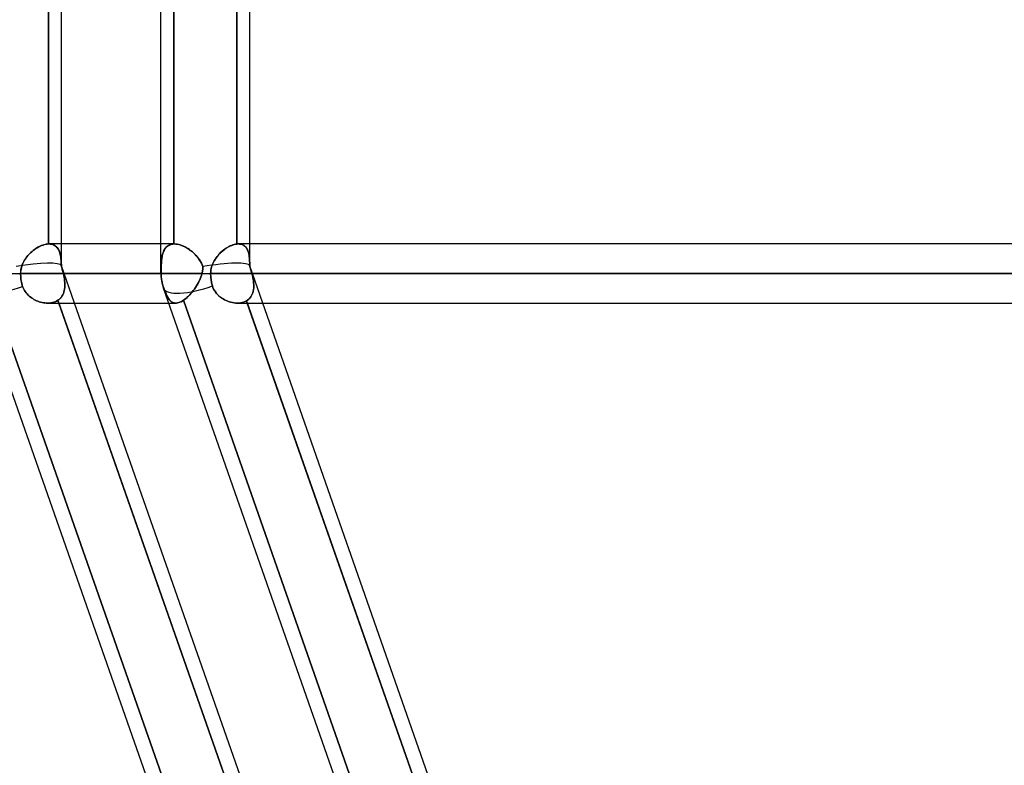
# Model space of a CAD drawing. Header units: millimetres. Extents: x -185 to 185, y -130 to 54.
# Tile 7 of 76: x -101 to -80, y -48 to -32. Entities that reach past the tile are written whole.
import ezdxf

# ---------------------------------------------------------------- set-up
doc = ezdxf.new("R2010")
doc.units = ezdxf.units.MM
doc.layers.add('MAIN-1', color=7, linetype='Continuous')
doc.layers.add('MAIN-2', color=7, linetype='Continuous')

msp = doc.modelspace()

# ---------------------------------------------------------------- linework, layer by layer
at = {"layer": 'MAIN-1'}
for p, q in [((-97.715, -37.448), (-97.715, -1.429)), ((-100.13, -36.813), (-100.13, -25.282)), ((-99.851, -36.813), (-99.851, -25.282)), ((-96.089, -36.815), (-96.089, -25.28)), ((-95.81, -36.813), (-95.81, -25.282)), ((-100.518, -37.005), (-100.49, -36.979)), ((-100.49, -36.979), (-100.461, -36.955)), ((-100.461, -36.955), (-100.431, -36.932)), ((-100.431, -36.932), (-100.401, -36.911)), ((-100.401, -36.911), (-100.37, -36.892)), ((-100.37, -36.892), (-100.339, -36.874)), ((-100.339, -36.874), (-100.309, -36.859)), ((-100.309, -36.859), (-100.278, -36.846)), ((-100.278, -36.846), (-100.247, -36.835)), ((-100.247, -36.835), (-100.217, -36.826)), ((-100.217, -36.826), (-100.187, -36.819)), ((-100.187, -36.819), (-100.158, -36.815)), ((-100.158, -36.815), (-100.13, -36.813)), ((-100.13, -36.813), (-100.128, -36.813)), ((-100.128, -36.813), (-100.127, -36.813)), ((-100.127, -36.813), (-100.125, -36.813)), ((-100.125, -36.813), (-100.124, -36.813)), ((-100.124, -36.813), (-100.122, -36.813)), ((-100.122, -36.813), (-100.121, -36.813)), ((-97.715, -36.813), (-100.121, -36.813)), ((-96.441, -37.006), (-96.415, -36.982)), ((-96.415, -36.982), (-96.389, -36.959)), ((-96.389, -36.959), (-96.362, -36.938)), ((-96.362, -36.938), (-96.335, -36.918)), ((-96.335, -36.918), (-96.307, -36.899)), ((-96.307, -36.899), (-96.279, -36.883)), ((-96.279, -36.883), (-96.251, -36.867)), ((-96.251, -36.867), (-96.224, -36.854)), ((-96.224, -36.854), (-96.196, -36.842)), ((-96.196, -36.842), (-96.168, -36.833)), ((-96.168, -36.833), (-96.141, -36.825)), ((-96.141, -36.825), (-96.115, -36.819)), ((-96.115, -36.819), (-96.089, -36.815)), ((-96.089, -36.815), (-96.083, -36.814)), ((-96.083, -36.814), (-96.077, -36.813)), ((-96.077, -36.813), (-96.071, -36.813)), ((-96.071, -36.813), (-96.065, -36.813)), ((-96.065, -36.813), (-96.059, -36.813)), ((-96.059, -36.813), (-96.053, -36.813)), ((96.053, -36.813), (-96.053, -36.813)), ((-100.677, -37.223), (-100.659, -37.188)), ((-100.659, -37.188), (-100.64, -37.154)), ((-100.64, -37.154), (-100.618, -37.122)), ((-100.618, -37.122), (-100.595, -37.09)), ((-100.595, -37.09), (-100.571, -37.061)), ((-100.571, -37.061), (-100.545, -37.032)), ((-100.545, -37.032), (-100.518, -37.005)), ((-96.589, -37.206), (-96.572, -37.174)), ((-96.572, -37.174), (-96.554, -37.143)), ((-96.554, -37.143), (-96.533, -37.113)), ((-96.533, -37.113), (-96.512, -37.085)), ((-96.512, -37.085), (-96.489, -37.057)), ((-96.489, -37.057), (-96.466, -37.031)), ((-96.466, -37.031), (-96.441, -37.006)), ((-100.729, -37.448), (-100.727, -37.409)), ((-100.727, -37.409), (-100.723, -37.37)), ((-100.723, -37.37), (-100.715, -37.332)), ((-100.715, -37.332), (-100.705, -37.295)), ((-100.705, -37.295), (-100.692, -37.258)), ((-100.692, -37.258), (-100.677, -37.223)), ((-96.649, -37.448), (-96.648, -37.411)), ((-96.648, -37.411), (-96.644, -37.376)), ((-96.644, -37.376), (-96.637, -37.341)), ((-96.637, -37.341), (-96.629, -37.306)), ((-96.629, -37.306), (-96.618, -37.272)), ((-96.618, -37.272), (-96.604, -37.238)), ((-96.604, -37.238), (-96.589, -37.206)), ((-101.756, -37.448), (-100.729, -37.448)), ((-100.729, -37.472), (-100.729, -37.448)), ((-100.729, -37.448), (-97.715, -37.448)), ((-100.727, -37.498), (-100.729, -37.472)), ((-100.726, -37.524), (-100.727, -37.498)), ((-100.723, -37.551), (-100.726, -37.524)), ((-100.72, -37.577), (-100.723, -37.551)), ((-100.715, -37.603), (-100.72, -37.577)), ((-100.711, -37.629), (-100.715, -37.603)), ((-97.715, -37.448), (-96.649, -37.448)), ((-96.649, -37.471), (-96.649, -37.448)), ((-96.649, -37.448), (96.649, -37.448)), ((-96.648, -37.496), (-96.649, -37.471)), ((-96.646, -37.521), (-96.648, -37.496)), ((-96.644, -37.546), (-96.646, -37.521)), ((-96.641, -37.571), (-96.644, -37.546)), ((-96.637, -37.596), (-96.641, -37.571)), ((-96.633, -37.62), (-96.637, -37.596)), ((-96.628, -37.644), (-96.633, -37.62)), ((-92.722, -63.363), (-101.702, -37.763)), ((-100.705, -37.653), (-100.711, -37.629)), ((-100.699, -37.677), (-100.705, -37.653)), ((-100.693, -37.7), (-100.699, -37.677)), ((-100.685, -37.723), (-100.693, -37.7)), ((-100.674, -37.753), (-100.685, -37.723)), ((-100.661, -37.781), (-100.674, -37.753)), ((-100.646, -37.809), (-100.661, -37.781)), ((-100.629, -37.835), (-100.646, -37.809)), ((-100.611, -37.861), (-100.629, -37.835)), ((-88.681, -63.363), (-97.661, -37.763)), ((-96.623, -37.667), (-96.628, -37.644)), ((-96.617, -37.689), (-96.623, -37.667)), ((-96.611, -37.711), (-96.617, -37.689)), ((-96.599, -37.746), (-96.611, -37.711)), ((-96.584, -37.78), (-96.599, -37.746)), ((-96.566, -37.812), (-96.584, -37.78)), ((-96.546, -37.843), (-96.566, -37.812)), ((-100.59, -37.885), (-100.611, -37.861)), ((-100.568, -37.908), (-100.59, -37.885)), ((-100.545, -37.93), (-100.568, -37.908)), ((-100.521, -37.95), (-100.545, -37.93)), ((-100.495, -37.969), (-100.521, -37.95)), ((-100.469, -37.986), (-100.495, -37.969)), ((-100.442, -38.003), (-100.469, -37.986)), ((-100.414, -38.017), (-100.442, -38.003)), ((-100.386, -38.03), (-100.414, -38.017)), ((-100.357, -38.042), (-100.386, -38.03)), ((-100.328, -38.053), (-100.357, -38.042)), ((-96.523, -37.873), (-96.546, -37.843)), ((-96.498, -37.901), (-96.523, -37.873)), ((-96.471, -37.927), (-96.498, -37.901)), ((-96.442, -37.951), (-96.471, -37.927)), ((-96.412, -37.973), (-96.442, -37.951)), ((-96.381, -37.993), (-96.412, -37.973)), ((-96.349, -38.011), (-96.381, -37.993)), ((-96.316, -38.027), (-96.349, -38.011)), ((-96.283, -38.041), (-96.316, -38.027)), ((-96.248, -38.054), (-96.283, -38.041)), ((-100.298, -38.062), (-100.328, -38.053)), ((-100.268, -38.069), (-100.298, -38.062)), ((-100.239, -38.075), (-100.268, -38.069)), ((-100.209, -38.079), (-100.239, -38.075)), ((-100.18, -38.082), (-100.209, -38.079)), ((-100.15, -38.083), (-100.18, -38.082)), ((-100.148, -38.083), (-97.549, -38.083)), ((-95.837, -49.684), (-99.907, -38.083)), ((-95.527, -49.613), (-99.571, -38.083)), ((-96.214, -38.064), (-96.248, -38.054)), ((-96.179, -38.072), (-96.214, -38.064)), ((-96.145, -38.078), (-96.179, -38.072)), ((-96.111, -38.081), (-96.145, -38.078)), ((-96.077, -38.083), (-96.111, -38.081)), ((-96.074, -38.083), (96.074, -38.083)), ((-91.79, -49.702), (-95.866, -38.083)), ((-91.485, -49.613), (-95.53, -38.083))]:
    msp.add_line(p, q, dxfattribs=at)
msp.add_arc((-96.762, -37.448), 0.953, 179.9999, 199.3291, dxfattribs=at)
for centre, start_param, end_param in [((-100.803, -37.448), 0, 1.591943), ((-96.762, -37.448), 0.000038, 1.628984), ((-96.762, -37.448), -0.003634, 0.000038)]:
    msp.add_ellipse(centre, major_axis=(-0.899, -0.315), ratio=0.314247, start_param=start_param, end_param=end_param, dxfattribs=at)
at = {"layer": 'MAIN-2'}
for p, q in [((-100.13, -25.282), (-100.13, -36.813)), ((-97.436, -25.282), (-97.436, -36.813)), ((-97.436, -36.813), (-97.436, -25.282)), ((-96.089, -25.28), (-96.089, -36.815)), ((-100.482, -36.972), (-100.506, -36.994)), ((-100.458, -36.952), (-100.482, -36.972)), ((-100.433, -36.933), (-100.458, -36.952)), ((-100.408, -36.916), (-100.433, -36.933)), ((-100.382, -36.899), (-100.408, -36.916)), ((-100.356, -36.884), (-100.382, -36.899)), ((-100.33, -36.87), (-100.356, -36.884)), ((-100.304, -36.857), (-100.33, -36.87)), ((-100.279, -36.846), (-100.304, -36.857)), ((-100.253, -36.837), (-100.279, -36.846)), ((-100.227, -36.829), (-100.253, -36.837)), ((-100.202, -36.822), (-100.227, -36.829)), ((-100.177, -36.817), (-100.202, -36.822)), ((-100.153, -36.814), (-100.177, -36.817)), ((-100.13, -36.813), (-100.153, -36.814)), ((-100.128, -36.813), (-100.13, -36.813)), ((-100.127, -36.813), (-100.128, -36.813)), ((-100.125, -36.813), (-100.127, -36.813)), ((-100.124, -36.813), (-100.125, -36.813)), ((-100.122, -36.813), (-100.124, -36.813)), ((-100.121, -36.813), (-100.122, -36.813)), ((-100.093, -36.814), (-100.121, -36.813)), ((-100.121, -36.813), (-100.093, -36.814)), ((-100.066, -36.818), (-100.093, -36.814)), ((-100.093, -36.814), (-100.067, -36.818)), ((-100.067, -36.818), (-100.043, -36.824)), ((-100.041, -36.824), (-100.066, -36.818)), ((-100.043, -36.824), (-100.02, -36.833)), ((-100.018, -36.833), (-100.041, -36.824)), ((-100.02, -36.833), (-99.998, -36.844)), ((-99.996, -36.845), (-100.018, -36.833)), ((-99.998, -36.844), (-99.979, -36.857)), ((-99.976, -36.859), (-99.996, -36.845)), ((-99.979, -36.857), (-99.961, -36.872)), ((-99.958, -36.874), (-99.976, -36.859)), ((-99.961, -36.872), (-99.944, -36.889)), ((-99.942, -36.892), (-99.958, -36.874)), ((-99.944, -36.889), (-99.929, -36.909)), ((-99.927, -36.912), (-99.942, -36.892)), ((-99.929, -36.909), (-99.916, -36.93)), ((-99.914, -36.934), (-99.927, -36.912)), ((-99.916, -36.93), (-99.905, -36.953)), ((-99.902, -36.958), (-99.914, -36.934)), ((-99.905, -36.953), (-99.894, -36.977)), ((-99.892, -36.983), (-99.902, -36.958)), ((-99.894, -36.977), (-99.886, -37.003)), ((-99.884, -37.009), (-99.892, -36.983)), ((-99.851, -37.29), (-99.851, -36.813)), ((-97.427, -36.813), (-97.715, -36.813)), ((-97.671, -37.005), (-97.662, -36.979)), ((-97.659, -36.972), (-97.667, -36.994)), ((-97.662, -36.979), (-97.651, -36.955)), ((-97.65, -36.952), (-97.659, -36.972)), ((-97.651, -36.955), (-97.639, -36.932)), ((-97.64, -36.933), (-97.65, -36.952)), ((-97.629, -36.916), (-97.64, -36.933)), ((-97.639, -36.932), (-97.626, -36.911)), ((-97.617, -36.899), (-97.629, -36.916)), ((-97.626, -36.911), (-97.611, -36.892)), ((-97.603, -36.884), (-97.617, -36.899)), ((-97.611, -36.892), (-97.594, -36.874)), ((-97.589, -36.87), (-97.603, -36.884)), ((-97.594, -36.874), (-97.576, -36.859)), ((-97.574, -36.857), (-97.589, -36.87)), ((-97.576, -36.859), (-97.557, -36.846)), ((-97.557, -36.846), (-97.574, -36.857)), ((-97.557, -36.846), (-97.535, -36.835)), ((-97.54, -36.837), (-97.557, -36.846)), ((-97.521, -36.829), (-97.54, -36.837)), ((-97.535, -36.835), (-97.513, -36.826)), ((-97.501, -36.822), (-97.521, -36.829)), ((-97.513, -36.826), (-97.488, -36.819)), ((-97.48, -36.817), (-97.501, -36.822)), ((-97.488, -36.819), (-97.463, -36.815)), ((-97.458, -36.814), (-97.48, -36.817)), ((-97.463, -36.815), (-97.436, -36.813)), ((-97.436, -36.813), (-97.458, -36.814)), ((-97.434, -36.813), (-97.436, -36.813)), ((-97.436, -36.813), (-97.434, -36.813)), ((-97.433, -36.813), (-97.434, -36.813)), ((-97.434, -36.813), (-97.433, -36.813)), ((-97.431, -36.813), (-97.433, -36.813)), ((-97.433, -36.813), (-97.431, -36.813)), ((-97.43, -36.813), (-97.431, -36.813)), ((-97.431, -36.813), (-97.43, -36.813)), ((-97.428, -36.813), (-97.43, -36.813)), ((-97.43, -36.813), (-97.428, -36.813)), ((-97.426, -36.813), (-97.428, -36.813)), ((-97.428, -36.813), (-97.426, -36.813)), ((-97.397, -36.814), (-97.426, -36.813)), ((-97.426, -36.813), (-97.397, -36.814)), ((-97.366, -36.818), (-97.397, -36.814)), ((-97.397, -36.814), (-97.367, -36.818)), ((-97.367, -36.818), (-97.335, -36.824)), ((-97.334, -36.824), (-97.366, -36.818)), ((-97.335, -36.824), (-97.304, -36.833)), ((-97.301, -36.833), (-97.334, -36.824)), ((-97.304, -36.833), (-97.271, -36.844)), ((-97.268, -36.845), (-97.301, -36.833)), ((-97.271, -36.844), (-97.239, -36.857)), ((-97.235, -36.859), (-97.268, -36.845)), ((-97.239, -36.857), (-97.206, -36.872)), ((-97.201, -36.874), (-97.235, -36.859)), ((-97.206, -36.872), (-97.173, -36.889)), ((-97.168, -36.892), (-97.201, -36.874)), ((-97.173, -36.889), (-97.141, -36.909)), ((-97.135, -36.912), (-97.168, -36.892)), ((-97.141, -36.909), (-97.109, -36.93)), ((-97.103, -36.934), (-97.135, -36.912)), ((-97.109, -36.93), (-97.078, -36.953)), ((-97.071, -36.958), (-97.103, -36.934)), ((-97.078, -36.953), (-97.047, -36.977)), ((-97.041, -36.983), (-97.071, -36.958)), ((-97.047, -36.977), (-97.017, -37.003)), ((-97.011, -37.009), (-97.041, -36.983)), ((-96.4, -36.968), (-96.427, -36.992)), ((-96.373, -36.946), (-96.4, -36.968)), ((-96.344, -36.925), (-96.373, -36.946)), ((-96.316, -36.905), (-96.344, -36.925)), ((-96.287, -36.887), (-96.316, -36.905)), ((-96.258, -36.871), (-96.287, -36.887)), ((-96.229, -36.856), (-96.258, -36.871)), ((-96.2, -36.844), (-96.229, -36.856)), ((-96.171, -36.834), (-96.2, -36.844)), ((-96.143, -36.825), (-96.171, -36.834)), ((-96.116, -36.819), (-96.143, -36.825)), ((-96.089, -36.815), (-96.116, -36.819)), ((-96.083, -36.814), (-96.089, -36.815)), ((-96.077, -36.813), (-96.083, -36.814)), ((-96.071, -36.813), (-96.077, -36.813)), ((-96.065, -36.813), (-96.071, -36.813)), ((-96.059, -36.813), (-96.065, -36.813)), ((-96.053, -36.813), (-96.059, -36.813)), ((-96.053, -36.813), (-96.026, -36.814)), ((-96.025, -36.814), (-96.053, -36.813)), ((-96.026, -36.814), (-96, -36.818)), ((-95.999, -36.818), (-96.025, -36.814)), ((-96, -36.818), (-95.976, -36.825)), ((-95.975, -36.825), (-95.999, -36.818)), ((-95.976, -36.825), (-95.954, -36.834)), ((-95.952, -36.835), (-95.975, -36.825)), ((-95.954, -36.834), (-95.933, -36.846)), ((-95.931, -36.847), (-95.952, -36.835)), ((-95.933, -36.846), (-95.915, -36.86)), ((-95.912, -36.862), (-95.931, -36.847)), ((-95.915, -36.86), (-95.898, -36.877)), ((-95.895, -36.879), (-95.912, -36.862)), ((-95.898, -36.877), (-95.883, -36.895)), ((-95.88, -36.899), (-95.895, -36.879)), ((-95.883, -36.895), (-95.869, -36.916)), ((-95.867, -36.92), (-95.88, -36.899)), ((-95.869, -36.916), (-95.857, -36.939)), ((-95.855, -36.943), (-95.867, -36.92)), ((-95.857, -36.939), (-95.847, -36.963)), ((-95.845, -36.968), (-95.855, -36.943)), ((-95.847, -36.963), (-95.839, -36.989)), ((-95.837, -36.995), (-95.845, -36.968)), ((-95.839, -36.989), (-95.831, -37.017)), ((-95.81, -37.29), (-95.81, -36.813)), ((-100.664, -37.197), (-100.679, -37.227)), ((-100.649, -37.169), (-100.664, -37.197)), ((-100.631, -37.141), (-100.649, -37.169)), ((-100.613, -37.114), (-100.631, -37.141)), ((-100.593, -37.088), (-100.613, -37.114)), ((-100.573, -37.063), (-100.593, -37.088)), ((-100.551, -37.039), (-100.573, -37.063)), ((-100.529, -37.016), (-100.551, -37.039)), ((-100.506, -36.994), (-100.529, -37.016)), ((-99.886, -37.003), (-99.878, -37.031)), ((-99.877, -37.037), (-99.884, -37.009)), ((-99.878, -37.031), (-99.872, -37.06)), ((-99.871, -37.065), (-99.877, -37.037)), ((-99.872, -37.06), (-99.867, -37.09)), ((-99.866, -37.095), (-99.871, -37.065)), ((-99.867, -37.09), (-99.862, -37.122)), ((-99.862, -37.126), (-99.866, -37.095)), ((-99.862, -37.122), (-99.859, -37.155)), ((-99.859, -37.158), (-99.862, -37.126)), ((-99.859, -37.155), (-99.857, -37.189)), ((-99.856, -37.192), (-99.859, -37.158)), ((-99.857, -37.189), (-99.855, -37.225)), ((-99.855, -37.226), (-99.856, -37.192)), ((-97.705, -37.197), (-97.707, -37.227)), ((-97.706, -37.223), (-97.704, -37.188)), ((-97.702, -37.169), (-97.705, -37.197)), ((-97.704, -37.188), (-97.701, -37.154)), ((-97.699, -37.141), (-97.702, -37.169)), ((-97.701, -37.154), (-97.697, -37.122)), ((-97.696, -37.114), (-97.699, -37.141)), ((-97.697, -37.122), (-97.692, -37.09)), ((-97.691, -37.088), (-97.696, -37.114)), ((-97.692, -37.09), (-97.686, -37.061)), ((-97.686, -37.063), (-97.691, -37.088)), ((-97.686, -37.061), (-97.679, -37.032)), ((-97.681, -37.039), (-97.686, -37.063)), ((-97.674, -37.016), (-97.681, -37.039)), ((-97.679, -37.032), (-97.671, -37.005)), ((-97.667, -36.994), (-97.674, -37.016)), ((-97.017, -37.003), (-96.989, -37.031)), ((-96.983, -37.037), (-97.011, -37.009)), ((-96.989, -37.031), (-96.961, -37.06)), ((-96.956, -37.065), (-96.983, -37.037)), ((-96.961, -37.06), (-96.935, -37.09)), ((-96.931, -37.095), (-96.956, -37.065)), ((-96.935, -37.09), (-96.91, -37.122)), ((-96.907, -37.126), (-96.931, -37.095)), ((-96.91, -37.122), (-96.887, -37.155)), ((-96.885, -37.158), (-96.907, -37.126)), ((-96.887, -37.155), (-96.866, -37.189)), ((-96.864, -37.192), (-96.885, -37.158)), ((-96.866, -37.189), (-96.847, -37.225)), ((-96.846, -37.226), (-96.864, -37.192)), ((-96.585, -37.197), (-96.601, -37.23)), ((-96.566, -37.164), (-96.585, -37.197)), ((-96.547, -37.133), (-96.566, -37.164)), ((-96.525, -37.102), (-96.547, -37.133)), ((-96.502, -37.073), (-96.525, -37.102)), ((-96.478, -37.045), (-96.502, -37.073)), ((-96.453, -37.018), (-96.478, -37.045)), ((-96.427, -36.992), (-96.453, -37.018)), ((-95.83, -37.023), (-95.837, -36.995)), ((-95.831, -37.017), (-95.826, -37.047)), ((-95.825, -37.052), (-95.83, -37.023)), ((-95.826, -37.047), (-95.821, -37.078)), ((-95.82, -37.083), (-95.825, -37.052)), ((-95.821, -37.078), (-95.817, -37.11)), ((-95.817, -37.115), (-95.82, -37.083)), ((-95.817, -37.11), (-95.814, -37.144)), ((-95.814, -37.148), (-95.817, -37.115)), ((-95.814, -37.144), (-95.812, -37.179)), ((-95.812, -37.182), (-95.814, -37.148)), ((-95.812, -37.179), (-95.811, -37.216)), ((-95.811, -37.218), (-95.812, -37.182)), ((-100.725, -37.383), (-100.728, -37.415)), ((-100.719, -37.35), (-100.725, -37.383)), ((-100.712, -37.319), (-100.719, -37.35)), ((-100.703, -37.287), (-100.712, -37.319)), ((-100.692, -37.257), (-100.703, -37.287)), ((-100.679, -37.227), (-100.692, -37.257)), ((-99.855, -37.225), (-99.853, -37.261)), ((-99.853, -37.262), (-99.855, -37.226)), ((-99.853, -37.261), (-99.852, -37.299)), ((-99.852, -37.299), (-99.853, -37.262)), ((-99.571, -38.083), (-99.852, -37.281)), ((-99.846, -37.32), (-99.852, -37.299)), ((-99.852, -37.299), (-99.846, -37.32)), ((-99.839, -37.341), (-99.846, -37.32)), ((-99.846, -37.32), (-99.839, -37.341)), ((-99.833, -37.363), (-99.839, -37.341)), ((-99.839, -37.341), (-99.833, -37.362)), ((-99.833, -37.362), (-99.827, -37.384)), ((-99.827, -37.384), (-99.833, -37.363)), ((-99.821, -37.405), (-99.827, -37.384)), ((-99.827, -37.384), (-99.821, -37.405)), ((-99.816, -37.426), (-99.821, -37.405)), ((-99.821, -37.405), (-99.816, -37.426)), ((-97.711, -37.35), (-97.712, -37.383)), ((-97.712, -37.409), (-97.711, -37.37)), ((-97.712, -37.383), (-97.712, -37.415)), ((-97.712, -37.448), (-97.712, -37.409)), ((-97.711, -37.332), (-97.71, -37.295)), ((-97.71, -37.319), (-97.711, -37.35)), ((-97.711, -37.37), (-97.711, -37.332)), ((-97.71, -37.295), (-97.708, -37.258)), ((-97.709, -37.287), (-97.71, -37.319)), ((-97.708, -37.257), (-97.709, -37.287)), ((-97.708, -37.258), (-97.706, -37.223)), ((-97.707, -37.227), (-97.708, -37.257)), ((-96.847, -37.225), (-96.831, -37.261)), ((-96.83, -37.262), (-96.846, -37.226)), ((-96.831, -37.261), (-96.817, -37.299)), ((-96.817, -37.299), (-96.83, -37.262)), ((-96.825, -37.405), (-96.83, -37.426)), ((-96.83, -37.426), (-96.825, -37.405)), ((-96.822, -37.384), (-96.825, -37.405)), ((-96.825, -37.405), (-96.822, -37.384)), ((-96.819, -37.362), (-96.822, -37.384)), ((-96.822, -37.384), (-96.819, -37.363)), ((-96.818, -37.341), (-96.819, -37.362)), ((-96.819, -37.363), (-96.818, -37.341)), ((-96.817, -37.32), (-96.818, -37.341)), ((-96.818, -37.341), (-96.817, -37.32)), ((-96.817, -37.299), (-96.817, -37.32)), ((-96.817, -37.32), (-96.817, -37.299)), ((-96.648, -37.41), (-96.649, -37.448)), ((-96.643, -37.373), (-96.648, -37.41)), ((-96.636, -37.336), (-96.643, -37.373)), ((-96.627, -37.3), (-96.636, -37.336)), ((-96.615, -37.265), (-96.627, -37.3)), ((-96.601, -37.23), (-96.615, -37.265)), ((-95.811, -37.216), (-95.81, -37.254)), ((-95.81, -37.255), (-95.811, -37.218)), ((-95.53, -38.083), (-95.811, -37.281)), ((-95.81, -37.254), (-95.81, -37.293)), ((-95.81, -37.293), (-95.81, -37.255)), ((-95.802, -37.318), (-95.81, -37.293)), ((-95.81, -37.293), (-95.803, -37.315)), ((-95.803, -37.315), (-95.796, -37.337)), ((-95.793, -37.344), (-95.802, -37.318)), ((-95.796, -37.337), (-95.789, -37.359)), ((-95.785, -37.37), (-95.793, -37.344)), ((-95.789, -37.359), (-95.782, -37.381)), ((-95.778, -37.396), (-95.785, -37.37)), ((-95.782, -37.381), (-95.776, -37.403)), ((-95.77, -37.422), (-95.778, -37.396)), ((-95.776, -37.403), (-95.769, -37.425)), ((-101.756, -37.448), (-100.729, -37.448)), ((-100.728, -37.415), (-100.729, -37.448)), ((-100.729, -37.448), (-100.729, -37.472)), ((-97.712, -37.448), (-100.729, -37.448)), ((-100.729, -37.472), (-100.727, -37.498)), ((-100.727, -37.498), (-100.726, -37.524)), ((-100.726, -37.524), (-100.723, -37.551)), ((-100.723, -37.551), (-100.72, -37.577)), ((-100.72, -37.577), (-100.715, -37.603)), ((-100.715, -37.603), (-100.711, -37.629)), ((-99.811, -37.448), (-99.816, -37.426)), ((-99.816, -37.426), (-99.811, -37.448)), ((-99.811, -37.448), (-96.835, -37.448)), ((-99.802, -37.487), (-99.811, -37.448)), ((-99.811, -37.448), (-99.802, -37.486)), ((-96.835, -37.448), (-99.811, -37.448)), ((-99.802, -37.486), (-99.794, -37.524)), ((-99.794, -37.525), (-99.802, -37.487)), ((-99.794, -37.524), (-99.788, -37.562)), ((-99.787, -37.564), (-99.794, -37.525)), ((-99.788, -37.562), (-99.783, -37.599)), ((-99.783, -37.602), (-99.787, -37.564)), ((-99.783, -37.599), (-99.779, -37.637)), ((-99.779, -37.639), (-99.783, -37.602)), ((-97.715, -37.448), (-96.649, -37.448)), ((-97.715, -37.448), (-97.712, -37.448)), ((-97.712, -37.415), (-97.712, -37.448)), ((-97.712, -37.448), (-97.711, -37.472)), ((-97.711, -37.472), (-97.712, -37.448)), ((-97.711, -37.472), (-97.71, -37.498)), ((-97.71, -37.498), (-97.711, -37.472)), ((-97.71, -37.498), (-97.708, -37.524)), ((-97.708, -37.524), (-97.71, -37.498)), ((-97.708, -37.524), (-97.706, -37.551)), ((-97.706, -37.551), (-97.708, -37.524)), ((-97.706, -37.551), (-97.702, -37.577)), ((-97.702, -37.577), (-97.706, -37.551)), ((-97.702, -37.577), (-97.698, -37.603)), ((-97.698, -37.603), (-97.702, -37.577)), ((-97.698, -37.603), (-97.693, -37.629)), ((-97.693, -37.629), (-97.698, -37.603)), ((-96.909, -37.639), (-96.891, -37.602)), ((-96.89, -37.599), (-96.908, -37.637)), ((-96.891, -37.602), (-96.874, -37.564)), ((-96.873, -37.562), (-96.89, -37.599)), ((-96.874, -37.564), (-96.859, -37.525)), ((-96.858, -37.524), (-96.873, -37.562)), ((-96.859, -37.525), (-96.845, -37.487)), ((-96.845, -37.486), (-96.858, -37.524)), ((-96.845, -37.487), (-96.835, -37.448)), ((-96.835, -37.448), (-96.845, -37.486)), ((-96.83, -37.426), (-96.835, -37.448)), ((-96.835, -37.448), (-96.83, -37.426)), ((-96.649, -37.448), (-96.649, -37.471)), ((96.649, -37.448), (-96.649, -37.448)), ((-96.649, -37.471), (-96.648, -37.496)), ((-96.648, -37.496), (-96.646, -37.521)), ((-96.646, -37.521), (-96.644, -37.546)), ((-96.644, -37.546), (-96.641, -37.571)), ((-96.641, -37.571), (-96.637, -37.596)), ((-96.637, -37.596), (-96.633, -37.62)), ((-96.633, -37.62), (-96.628, -37.644)), ((-95.763, -37.448), (-95.77, -37.422)), ((-95.769, -37.425), (-95.763, -37.448)), ((-95.763, -37.448), (95.763, -37.448)), ((-95.753, -37.488), (-95.763, -37.448)), ((-95.763, -37.448), (-95.753, -37.487)), ((95.763, -37.448), (-95.763, -37.448)), ((-95.753, -37.487), (-95.745, -37.527)), ((-95.744, -37.529), (-95.753, -37.488)), ((-95.745, -37.527), (-95.737, -37.567)), ((-95.737, -37.569), (-95.744, -37.529)), ((-95.737, -37.567), (-95.731, -37.606)), ((-95.731, -37.608), (-95.737, -37.569)), ((-95.731, -37.606), (-95.726, -37.645)), ((-95.726, -37.647), (-95.731, -37.608)), ((-100.711, -37.629), (-100.705, -37.653)), ((-100.705, -37.653), (-100.699, -37.677)), ((-100.699, -37.677), (-100.693, -37.7)), ((-100.693, -37.7), (-100.685, -37.723)), ((-100.685, -37.723), (-100.674, -37.753)), ((-100.674, -37.753), (-100.661, -37.781)), ((-100.661, -37.781), (-100.646, -37.809)), ((-100.646, -37.809), (-100.629, -37.835)), ((-100.629, -37.835), (-100.611, -37.861)), ((-99.791, -37.813), (-99.8, -37.845)), ((-99.8, -37.845), (-99.791, -37.814)), ((-99.784, -37.779), (-99.791, -37.813)), ((-99.791, -37.814), (-99.784, -37.781)), ((-99.78, -37.745), (-99.784, -37.779)), ((-99.784, -37.781), (-99.78, -37.746)), ((-99.778, -37.71), (-99.78, -37.745)), ((-99.78, -37.746), (-99.778, -37.711)), ((-99.779, -37.637), (-99.778, -37.674)), ((-99.778, -37.676), (-99.779, -37.639)), ((-99.778, -37.674), (-99.778, -37.71)), ((-99.778, -37.711), (-99.778, -37.676)), ((-97.693, -37.629), (-97.687, -37.653)), ((-97.687, -37.653), (-97.693, -37.629)), ((-97.687, -37.653), (-97.681, -37.677)), ((-97.681, -37.677), (-97.687, -37.653)), ((-97.681, -37.677), (-97.674, -37.7)), ((-97.674, -37.7), (-97.681, -37.677)), ((-97.674, -37.7), (-97.666, -37.723)), ((-97.666, -37.723), (-97.674, -37.7)), ((-97.666, -37.723), (-97.656, -37.753)), ((-97.656, -37.753), (-97.666, -37.723)), ((-97.656, -37.753), (-97.646, -37.781)), ((-97.646, -37.781), (-97.656, -37.753)), ((-97.646, -37.781), (-97.635, -37.809)), ((-97.635, -37.809), (-97.646, -37.781)), ((-97.635, -37.809), (-97.625, -37.835)), ((-97.625, -37.835), (-97.635, -37.809)), ((-97.625, -37.835), (-97.614, -37.861)), ((-97.614, -37.861), (-97.625, -37.835)), ((-97.047, -37.845), (-97.021, -37.814)), ((-97.021, -37.813), (-97.046, -37.845)), ((-96.996, -37.779), (-97.021, -37.813)), ((-97.021, -37.814), (-96.997, -37.781)), ((-96.997, -37.781), (-96.973, -37.746)), ((-96.972, -37.745), (-96.996, -37.779)), ((-96.973, -37.746), (-96.951, -37.711)), ((-96.95, -37.71), (-96.972, -37.745)), ((-96.951, -37.711), (-96.929, -37.676)), ((-96.928, -37.674), (-96.95, -37.71)), ((-96.929, -37.676), (-96.909, -37.639)), ((-96.908, -37.637), (-96.928, -37.674)), ((-96.628, -37.644), (-96.623, -37.667)), ((-96.623, -37.667), (-96.617, -37.689)), ((-96.617, -37.689), (-96.611, -37.711)), ((-96.611, -37.711), (-96.599, -37.746)), ((-96.599, -37.746), (-96.584, -37.78)), ((-96.584, -37.78), (-96.566, -37.812)), ((-96.566, -37.812), (-96.546, -37.843)), ((-95.735, -37.827), (-95.745, -37.86)), ((-95.745, -37.861), (-95.736, -37.828)), ((-95.736, -37.828), (-95.729, -37.794)), ((-95.729, -37.793), (-95.735, -37.827)), ((-95.725, -37.757), (-95.729, -37.793)), ((-95.729, -37.794), (-95.725, -37.759)), ((-95.726, -37.645), (-95.724, -37.683)), ((-95.724, -37.685), (-95.726, -37.647)), ((-95.723, -37.721), (-95.725, -37.757)), ((-95.725, -37.759), (-95.723, -37.723)), ((-95.724, -37.683), (-95.723, -37.721)), ((-95.723, -37.723), (-95.724, -37.685)), ((-97.178, -49.702), (-101.271, -38.036)), ((-101.271, -38.036), (-97.178, -49.702)), ((-100.611, -37.861), (-100.59, -37.885)), ((-100.59, -37.885), (-100.568, -37.908)), ((-100.568, -37.908), (-100.545, -37.93)), ((-100.545, -37.93), (-100.521, -37.95)), ((-100.521, -37.95), (-100.495, -37.969)), ((-100.495, -37.969), (-100.469, -37.986)), ((-100.469, -37.986), (-100.442, -38.002)), ((-100.442, -38.002), (-100.414, -38.017)), ((-100.414, -38.017), (-100.386, -38.03)), ((-100.386, -38.03), (-100.357, -38.042)), ((-100.357, -38.042), (-100.328, -38.053)), ((-99.956, -38.038), (-99.984, -38.052)), ((-99.984, -38.052), (-99.956, -38.038)), ((-99.929, -38.021), (-99.956, -38.038)), ((-99.956, -38.038), (-99.929, -38.021)), ((-99.903, -38.002), (-99.929, -38.021)), ((-99.929, -38.021), (-99.903, -38.002)), ((-99.929, -38.021), (-95.837, -49.684)), ((-99.907, -38.083), (-99.929, -38.021)), ((-99.88, -37.981), (-99.903, -38.002)), ((-99.903, -38.002), (-99.88, -37.981)), ((-99.859, -37.957), (-99.88, -37.981)), ((-99.88, -37.981), (-99.859, -37.958)), ((-99.84, -37.932), (-99.859, -37.957)), ((-99.859, -37.958), (-99.841, -37.932)), ((-99.841, -37.932), (-99.825, -37.905)), ((-99.824, -37.904), (-99.84, -37.932)), ((-99.825, -37.905), (-99.811, -37.876)), ((-99.811, -37.875), (-99.824, -37.904)), ((-99.8, -37.845), (-99.811, -37.875)), ((-99.811, -37.876), (-99.8, -37.845)), ((-97.614, -37.861), (-97.604, -37.885)), ((-97.604, -37.885), (-97.614, -37.861)), ((-97.604, -37.885), (-97.593, -37.908)), ((-97.593, -37.908), (-97.604, -37.885)), ((-97.593, -37.908), (-97.583, -37.93)), ((-97.583, -37.93), (-97.593, -37.908)), ((-97.583, -37.93), (-97.572, -37.95)), ((-97.572, -37.95), (-97.583, -37.93)), ((-97.572, -37.95), (-97.561, -37.969)), ((-97.561, -37.969), (-97.572, -37.95)), ((-97.561, -37.969), (-97.55, -37.986)), ((-97.55, -37.986), (-97.561, -37.969)), ((-97.55, -37.986), (-97.539, -38.002)), ((-97.539, -38.003), (-97.55, -37.986)), ((-97.539, -38.002), (-97.527, -38.017)), ((-97.527, -38.017), (-97.539, -38.003)), ((-97.527, -38.017), (-97.515, -38.03)), ((-97.515, -38.03), (-97.527, -38.017)), ((-97.515, -38.03), (-97.503, -38.042)), ((-97.503, -38.042), (-97.515, -38.03)), ((-97.503, -38.042), (-97.49, -38.053)), ((-97.49, -38.053), (-97.503, -38.042)), ((-97.285, -38.052), (-97.26, -38.038)), ((-97.26, -38.038), (-97.285, -38.052)), ((-97.26, -38.038), (-97.234, -38.021)), ((-97.234, -38.021), (-97.26, -38.038)), ((-97.234, -38.021), (-97.208, -38.002)), ((-97.208, -38.002), (-97.234, -38.021)), ((-93.143, -49.684), (-97.234, -38.021)), ((-97.234, -38.021), (-93.143, -49.684)), ((-97.208, -38.002), (-97.181, -37.981)), ((-97.18, -37.981), (-97.208, -38.002)), ((-97.181, -37.981), (-97.153, -37.958)), ((-97.153, -37.957), (-97.18, -37.981)), ((-97.153, -37.958), (-97.126, -37.932)), ((-97.126, -37.932), (-97.153, -37.957)), ((-97.099, -37.904), (-97.126, -37.932)), ((-97.126, -37.932), (-97.099, -37.905)), ((-97.072, -37.875), (-97.099, -37.904)), ((-97.099, -37.905), (-97.073, -37.876)), ((-97.073, -37.876), (-97.047, -37.845)), ((-97.046, -37.845), (-97.072, -37.875)), ((-96.546, -37.843), (-96.523, -37.873)), ((-96.523, -37.873), (-96.498, -37.901)), ((-96.498, -37.901), (-96.471, -37.927)), ((-96.471, -37.927), (-96.442, -37.95)), ((-96.442, -37.95), (-96.412, -37.973)), ((-96.412, -37.973), (-96.381, -37.993)), ((-96.381, -37.993), (-96.349, -38.011)), ((-96.349, -38.011), (-96.316, -38.027)), ((-96.316, -38.027), (-96.283, -38.041)), ((-96.283, -38.041), (-96.248, -38.054)), ((-95.882, -38.036), (-95.911, -38.05)), ((-95.911, -38.05), (-95.882, -38.036)), ((-95.855, -38.018), (-95.882, -38.036)), ((-95.882, -38.036), (-95.855, -38.018)), ((-95.882, -38.036), (-91.79, -49.702)), ((-95.866, -38.083), (-95.882, -38.036)), ((-95.83, -37.997), (-95.855, -38.018)), ((-95.855, -38.018), (-95.83, -37.997)), ((-95.807, -37.974), (-95.83, -37.997)), ((-95.83, -37.997), (-95.808, -37.974)), ((-95.808, -37.974), (-95.788, -37.949)), ((-95.788, -37.949), (-95.807, -37.974)), ((-95.771, -37.921), (-95.788, -37.949)), ((-95.788, -37.949), (-95.771, -37.922)), ((-95.756, -37.892), (-95.771, -37.921)), ((-95.771, -37.922), (-95.756, -37.892)), ((-95.745, -37.86), (-95.756, -37.892)), ((-95.756, -37.892), (-95.745, -37.861)), ((-100.328, -38.053), (-100.298, -38.062)), ((-100.298, -38.062), (-100.268, -38.069)), ((-100.268, -38.069), (-100.239, -38.075)), ((-100.239, -38.075), (-100.209, -38.079)), ((-100.209, -38.079), (-100.18, -38.082)), ((-100.18, -38.082), (-100.15, -38.083)), ((-100.115, -38.081), (-100.15, -38.083)), ((-100.15, -38.083), (-100.115, -38.081)), ((-100.081, -38.078), (-100.115, -38.081)), ((-100.115, -38.081), (-100.081, -38.078)), ((-100.047, -38.072), (-100.081, -38.078)), ((-100.081, -38.078), (-100.047, -38.072)), ((-100.015, -38.063), (-100.047, -38.072)), ((-100.047, -38.072), (-100.015, -38.063)), ((-99.984, -38.052), (-100.015, -38.063)), ((-100.015, -38.063), (-99.984, -38.052)), ((-97.549, -38.083), (-97.399, -38.083)), ((-97.49, -38.053), (-97.476, -38.062)), ((-97.476, -38.062), (-97.49, -38.053)), ((-97.476, -38.062), (-97.462, -38.069)), ((-97.462, -38.069), (-97.476, -38.062)), ((-97.462, -38.069), (-97.447, -38.075)), ((-97.447, -38.075), (-97.462, -38.069)), ((-97.447, -38.075), (-97.432, -38.079)), ((-97.432, -38.079), (-97.447, -38.075)), ((-97.432, -38.079), (-97.416, -38.082)), ((-97.416, -38.082), (-97.432, -38.079)), ((-97.416, -38.082), (-97.4, -38.083)), ((-97.4, -38.083), (-97.416, -38.082)), ((-97.4, -38.083), (-97.379, -38.081)), ((-97.379, -38.081), (-97.4, -38.083)), ((-97.379, -38.081), (-97.357, -38.078)), ((-97.357, -38.078), (-97.379, -38.081)), ((-97.357, -38.078), (-97.334, -38.072)), ((-97.334, -38.072), (-97.357, -38.078)), ((-97.334, -38.072), (-97.31, -38.063)), ((-97.31, -38.063), (-97.334, -38.072)), ((-97.31, -38.063), (-97.285, -38.052)), ((-97.285, -38.052), (-97.31, -38.063)), ((-96.248, -38.054), (-96.214, -38.064)), ((-96.214, -38.064), (-96.179, -38.072)), ((-96.179, -38.072), (-96.145, -38.078)), ((-96.145, -38.078), (-96.111, -38.081)), ((-96.111, -38.081), (-96.077, -38.083)), ((-96.041, -38.081), (-96.077, -38.083)), ((-96.077, -38.083), (-96.041, -38.081)), ((-96.007, -38.078), (-96.041, -38.081)), ((-96.041, -38.081), (-96.007, -38.078)), ((-95.973, -38.071), (-96.007, -38.078)), ((-96.007, -38.078), (-95.973, -38.071)), ((-95.941, -38.062), (-95.973, -38.071)), ((-95.973, -38.071), (-95.941, -38.062)), ((-95.911, -38.05), (-95.941, -38.062)), ((-95.941, -38.062), (-95.911, -38.05))]:
    msp.add_line(p, q, dxfattribs=at)
for centre, major_axis, ratio, start_param, end_param in [((-100.803, -37.448), (0.952, 0.162), 0.161207, 0.024887, 1.561839), ((-100.803, -37.448), (0.952, 0.162), 0.161207, 0.024901, 1.561839), ((-100.803, -37.448), (0.952, 0.162), 0.161207, -0.029164, 0.024887), ((-100.803, -37.448), (0.952, 0.162), 0.161207, -0.02917, 0.024901), ((-100.803, -37.448), (0.952, 0.162), 0.161207, -0.08462, -0.029164), ((-100.803, -37.448), (0.952, 0.162), 0.161207, -0.08462, -0.02917), ((-96.762, -37.448), (0.952, 0.162), 0.161207, 0.02555, 1.600521), ((-96.762, -37.448), (0.952, 0.162), 0.161207, 0.025554, 1.600521), ((-96.762, -37.448), (0.952, 0.162), 0.161207, -0.028049, 0.02555), ((-96.762, -37.448), (0.952, 0.162), 0.161207, -0.02805, 0.025554), ((-96.762, -37.448), (0.952, 0.162), 0.161207, -0.045938, -0.028049), ((-96.762, -37.448), (0.952, 0.162), 0.161207, -0.045938, -0.02805), ((-100.803, -37.448), (-0.899, -0.315), 0.314247, 0, 1.591943), ((-96.762, -37.448), (-0.899, -0.315), 0.314247, -0.130938, -0.003634), ((-96.762, -37.448), (-0.899, -0.315), 0.314247, -0.130938, -0.003634), ((-96.762, -37.448), (-0.899, -0.315), 0.314247, 0.000038, 1.628984)]:
    msp.add_ellipse(centre, major_axis=major_axis, ratio=ratio, start_param=start_param, end_param=end_param, dxfattribs=at)

doc.saveas('drawing.dxf')
